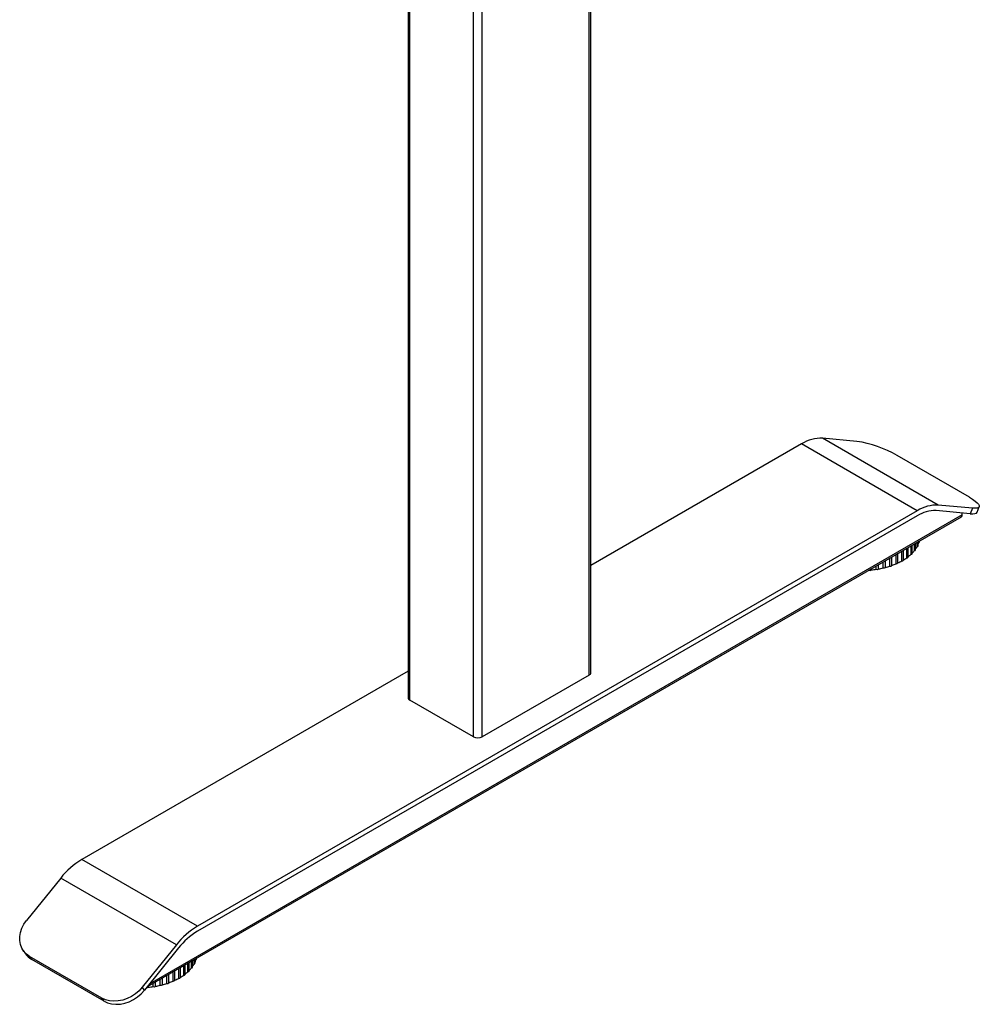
# Model space of a CAD drawing. Header units: millimetres. Extents: x 0 to 4212, y 0 to 2970.
# Tile 27 of 36: x 2836 to 3227, y 637 to 1039. Entities that reach past the tile are written whole.
import ezdxf

# ---------------------------------------------------------------- set-up
doc = ezdxf.new("R2010")
doc.units = ezdxf.units.MM
doc.header["$LTSCALE"] = 10
doc.linetypes.add('SLD-实线', pattern=[0])

msp = doc.modelspace()

# ---------------------------------------------------------------- linework, layer by layer
at = {"color": 7, "linetype": 'SLD-实线', "lineweight": 25}
for p, q in [((3068.665, 772.589), (3068.665, 1123.702)), ((3067.933, 771.568), (3067.933, 1122.681)), ((3020.793, 746.396), (3020.793, 1097.508)), ((3024.328, 746.396), (3024.328, 1097.508)), ((2994.133, 1089.946), (2994.133, 762.384)), ((2994.865, 761.363), (2994.865, 1090.369)), ((3210.196, 840.846), (3163.056, 868.06)), ((3176.951, 866.817), (3163.056, 868.06)), ((3154.511, 865.771), (3068.665, 816.213)), ((3201.652, 838.558), (3154.511, 865.771)), ((3222.907, 844.022), (3193.445, 861.03)), ((3224.092, 839.604), (3210.196, 840.846)), ((3224.092, 839.604), (3223.208, 837.326)), ((3226.022, 837.907), (3226.906, 840.185)), ((2888.026, 644.693), (3219.616, 836.116)), ((3219.961, 836.879), (2888.872, 645.745)), ((3201.652, 838.558), (2908.287, 669.202)), ((3201.652, 836.516), (2908.287, 667.16)), ((3223.208, 837.326), (3209.312, 838.568)), ((3219.961, 836.879), (3219.961, 837.616)), ((3197.341, 819.335), (3197.341, 823.256)), ((3197.949, 819.718), (3197.949, 823.607)), ((3199.082, 820.751), (3199.082, 824.262)), ((3199.607, 821.127), (3199.607, 824.565)), ((3200.502, 822.282), (3200.502, 825.082)), ((3200.947, 822.645), (3200.947, 825.338)), ((3201.579, 823.904), (3201.579, 825.703)), ((3201.947, 824.248), (3201.947, 825.915)), ((3202.295, 825.591), (3202.295, 826.117)), ((3202.591, 825.911), (3202.591, 826.287)), ((3190.486, 815.987), (3190.486, 819.299)), ((3191.327, 816.274), (3191.327, 819.785)), ((3193.008, 816.934), (3193.008, 820.755)), ((3193.781, 817.279), (3193.781, 821.201)), ((3195.305, 818.055), (3195.305, 822.081)), ((3195.997, 818.44), (3195.997, 822.481)), ((3182.943, 814.419), (3182.943, 814.945)), ((3184.927, 814.675), (3184.927, 816.09)), ((3185.865, 814.833), (3185.865, 816.632)), ((3187.778, 815.23), (3187.778, 817.736)), ((3188.675, 815.454), (3188.675, 818.254)), ((3181.978, 814.331), (3181.978, 814.387)), ((2994.133, 773.187), (2861.147, 696.415)), ((3067.933, 771.568), (3024.328, 746.396)), ((3020.793, 746.396), (2994.865, 761.363)), ((2908.287, 669.202), (2861.147, 696.415)), ((2852.603, 688.839), (2838.707, 671.553)), ((2899.743, 661.626), (2852.603, 688.839)), ((2837.319, 659.263), (2838.203, 658.005)), ((2899.743, 661.626), (2885.848, 644.34)), ((2900.627, 660.368), (2886.731, 643.082)), ((2869.354, 639.92), (2839.891, 656.928)), ((2840.775, 655.671), (2839.891, 656.928)), ((2870.238, 638.662), (2840.775, 655.671)), ((2904.454, 650.666), (2904.454, 654.177)), ((2904.98, 651.042), (2904.98, 654.48)), ((2905.875, 652.197), (2905.875, 654.997)), ((2906.319, 652.56), (2906.319, 655.253)), ((2906.951, 653.819), (2906.951, 655.618)), ((2907.319, 654.163), (2907.319, 655.83)), ((2907.667, 655.506), (2907.667, 656.031)), ((2907.963, 655.825), (2907.963, 656.202)), ((2898.38, 646.849), (2898.38, 650.67)), ((2899.153, 647.194), (2899.153, 651.116)), ((2900.677, 647.97), (2900.677, 651.996)), ((2901.369, 648.355), (2901.369, 652.396)), ((2902.713, 649.249), (2902.713, 653.171)), ((2903.321, 649.633), (2903.321, 653.522)), ((2891.238, 644.748), (2891.238, 646.547)), ((2893.15, 645.145), (2893.15, 647.651)), ((2894.047, 645.369), (2894.047, 648.169)), ((2895.858, 645.902), (2895.858, 649.214)), ((2896.699, 646.189), (2896.699, 649.7)), ((2886.731, 643.082), (2885.848, 644.34)), ((2888.315, 644.334), (2888.315, 644.86)), ((2890.299, 644.59), (2890.299, 646.005)), ((2870.238, 638.662), (2869.354, 639.92))]:
    msp.add_line(p, q, dxfattribs=at)
at = {"color": 7, "linetype": 'SLD-实线', "lineweight": 25, "flags": 128}
for points in [[(3222.907, 844.022), (3224.196, 843.232), (3225.264, 842.479), (3226.086, 841.78), (3226.641, 841.153), (3226.915, 840.614), (3226.903, 840.176), (3226.603, 839.849), (3226.024, 839.642), (3225.18, 839.56), (3224.092, 839.604)], [(3223.208, 837.326), (3224.296, 837.281), (3225.141, 837.364), (3225.719, 837.571), (3226.019, 837.898), (3226.022, 837.907)], [(3197.341, 819.335), (3197.475, 819.35), (3197.601, 819.38), (3197.714, 819.425), (3197.809, 819.482), (3197.881, 819.549), (3197.928, 819.623), (3197.948, 819.702), (3197.949, 819.718)], [(3199.082, 820.751), (3199.212, 820.775), (3199.331, 820.815), (3199.433, 820.867), (3199.515, 820.931), (3199.572, 821.003), (3199.602, 821.08), (3199.607, 821.127)], [(3195.305, 818.055), (3195.442, 818.061), (3195.574, 818.082), (3195.695, 818.118), (3195.802, 818.168), (3195.888, 818.229), (3195.951, 818.299), (3195.988, 818.376), (3195.997, 818.44)], [(2839.891, 656.928), (2838.603, 657.844), (2837.535, 658.971), (2836.713, 660.283), (2836.158, 661.746), (2835.883, 663.325), (2835.896, 664.982), (2836.195, 666.674), (2836.774, 668.361), (2837.618, 670.001), (2838.707, 671.553)], [(2904.454, 650.666), (2904.584, 650.69), (2904.703, 650.73), (2904.805, 650.782), (2904.887, 650.846), (2904.944, 650.918), (2904.975, 650.995), (2904.98, 651.042)], [(2900.677, 647.97), (2900.814, 647.975), (2900.946, 647.997), (2901.068, 648.033), (2901.174, 648.083), (2901.26, 648.144), (2901.323, 648.214), (2901.36, 648.291), (2901.369, 648.355)], [(2902.713, 649.249), (2902.847, 649.264), (2902.973, 649.295), (2903.086, 649.34), (2903.181, 649.397), (2903.253, 649.464), (2903.3, 649.538), (2903.32, 649.616), (2903.321, 649.633)], [(2885.848, 644.34), (2884.541, 642.913), (2883.049, 641.647), (2881.409, 640.573), (2879.66, 639.717), (2877.846, 639.101), (2876.011, 638.739), (2874.201, 638.641), (2872.46, 638.809), (2870.831, 639.239), (2869.354, 639.92)], [(2870.238, 638.662), (2871.715, 637.981), (2873.344, 637.552), (2875.085, 637.384), (2876.895, 637.482), (2878.73, 637.843), (2880.544, 638.459), (2882.293, 639.315), (2883.933, 640.389), (2885.425, 641.655), (2886.731, 643.082)]]:
    msp.add_lwpolyline(points, dxfattribs=at)
at = {"color": 7, "linetype": 'SLD-实线', "lineweight": 25}
for centre, radius, start, end in [((3162.446, 853.244), 14.828, 87.64224, 122.34924), ((3169.864, 820.222), 47.131, 59.97942, 81.35207), ((3209.586, 826.031), 14.828, 87.64224, 122.34924), ((3208.765, 825.285), 13.294, 87.64214, 122.34937), ((3219.168, 836.778), 0.799, 304.05729, 7.25377), ((3200.486, 822.756), 0.474, 271.99678, 346.43267), ((3192.034, 829.091), 10.864, 325.13081, 331.47785), ((3201.531, 824.324), 0.422, 276.50748, 349.68366), ((3193.639, 828.287), 9.066, 336.39645, 342.70133), ((3202.212, 825.964), 0.383, 282.59025, 351.93571), ((3185.454, 836.021), 20.487, 300.96948, 305.46371), ((3187.75, 832.933), 16.638, 307.76425, 312.92777), ((3190.011, 830.612), 13.396, 315.58389, 321.55025), ((3178.879, 853.732), 39.523, 275.90296, 278.80255), ((3185.262, 815.551), 0.938, 249.04258, 309.99803), ((3179.327, 851.092), 36.844, 280.22231, 283.25996), ((3188.049, 816.051), 0.865, 251.7017, 316.35145), ((3180.212, 847.569), 33.212, 284.76278, 288.01968), ((3190.701, 816.732), 0.776, 253.87361, 323.82538), ((3181.552, 843.663), 29.081, 289.64247, 293.20065), ((3193.177, 817.592), 0.679, 255.59449, 332.64909), ((3183.333, 839.694), 24.73, 294.99196, 298.95609), ((3182.382, 815.234), 0.989, 245.87585, 304.57137), ((3067.414, 772.714), 1.257, 294.37217, 354.30839), ((2995.384, 762.509), 1.257, 185.69501, 245.62531), ((3022.561, 749.808), 3.843, 242.60942, 297.39033), ((2877.398, 669.482), 31.457, 121.10587, 142.02131), ((2924.538, 642.268), 31.457, 121.10587, 142.02131), ((2922.857, 643.013), 28.202, 121.10583, 142.02135), ((2844.729, 662.611), 7.988, 215.21233, 240.32956), ((2906.903, 654.239), 0.422, 276.51111, 349.67951), ((2899.012, 658.201), 9.065, 336.39652, 342.702), ((2907.584, 655.879), 0.383, 282.58898, 351.93619), ((2893.122, 662.849), 16.638, 307.76411, 312.92763), ((2895.387, 660.524), 13.392, 315.58302, 321.55139), ((2905.858, 652.671), 0.475, 271.99953, 346.42928), ((2897.408, 659.005), 10.861, 325.12989, 331.47832), ((2896.073, 646.647), 0.776, 253.87363, 323.82512), ((2886.922, 673.581), 29.085, 289.64274, 293.20047), ((2898.549, 647.507), 0.679, 255.59519, 332.64853), ((2888.705, 669.608), 24.729, 294.99189, 298.95609), ((2890.826, 665.936), 20.487, 300.96948, 305.46376), ((2887.772, 645.094), 0.934, 259.97272, 305.60009), ((2884.252, 683.64), 39.515, 275.90279, 278.80294), ((2890.634, 645.466), 0.938, 249.0413, 309.99931), ((2884.7, 681.002), 36.839, 280.22194, 283.25995), ((2893.421, 645.966), 0.865, 251.70324, 316.35026), ((2885.586, 677.477), 33.204, 284.76243, 288.02004)]:
    msp.add_arc(centre, radius, start, end, dxfattribs=at)

doc.saveas('drawing.dxf')
